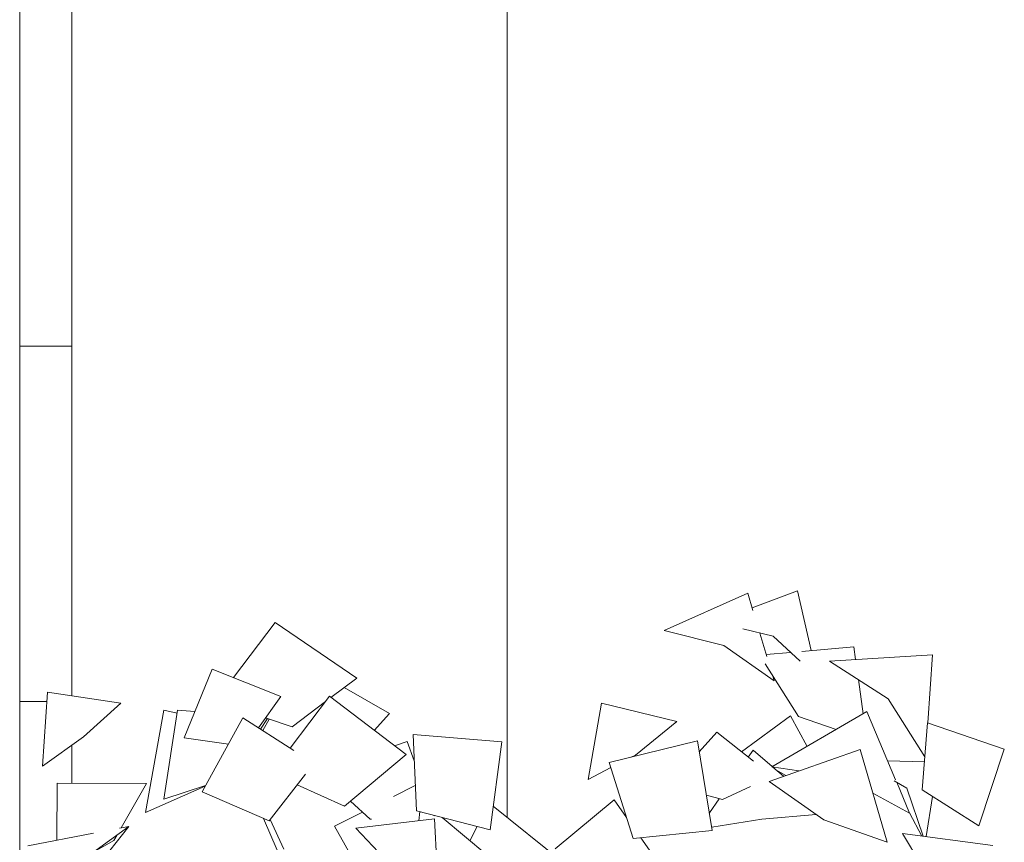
# Model space of a CAD drawing. Header units: millimetres. Extents: x -2624 to 101766, y -16 to 109490.
# Tile 16 of 151: x 98641 to 101468, y 39790 to 42152. Entities that reach past the tile are written whole.
import ezdxf

# ---------------------------------------------------------------- set-up
doc = ezdxf.new("R2010")
doc.units = ezdxf.units.MM
doc.header["$MEASUREMENT"] = 0
for name, color, linetype in [('L1', 7, 'Continuous'), ('Nouveau_VRD _ Voirie 3d.VRD', 7, 'Continuous'), ('Nouveau_VRD _ Végétation.VRD', 7, 'Continuous'), ('VRD _ Bordure.VRD', 7, 'Continuous')]:
    doc.layers.add(name, color=color, linetype=linetype)

# ---------------------------------------------------------------- blocks, each defined once
blk = doc.blocks.new('Élément de coupe_26')
at = {"layer": 'L1', "color": 7, "linetype": 'Continuous', "lineweight": 15}
blk.add_line((100041.3, 39861.6), (100041.3, 43345.1), dxfattribs=at)
blk = doc.blocks.new('Élément de coupe_32')
at = {"layer": 'VRD _ Bordure.VRD', "color": 7, "linetype": 'Continuous', "lineweight": 15}
for p, q in [((98791.3, 42235.1), (98791.3, 41235.1)), ((98791.3, 41235.1), (98791.3, 41215.1)), ((98668, 41215.1), (98641.3, 41215.1)), ((98671.6, 41215.1), (98668, 41215.1)), ((98678.3, 41215.1), (98671.6, 41215.1)), ((98686.7, 41215.1), (98678.3, 41215.1)), ((98791.3, 41215.1), (98686.7, 41215.1)), ((98791.3, 41215.1), (98791.3, 40215.1)), ((98791.3, 40215.1), (98791.3, 40210.9)), ((98668, 40195.1), (98641.3, 40195.1)), ((98671.6, 40195.1), (98668, 40195.1)), ((98678.3, 40195.1), (98671.6, 40195.1)), ((98686.7, 40195.1), (98678.3, 40195.1)), ((98719.5, 40195.1), (98686.7, 40195.1)), ((98791.3, 40069.7), (98791.3, 39959.8))]:
    blk.add_line(p, q, dxfattribs=at)
blk = doc.blocks.new('Élément de coupe_54')
at = {"layer": 'Nouveau_VRD _ Voirie 3d.VRD', "color": 251, "linetype": 'Continuous', "lineweight": 15, "true_color": 0x6a6a6a}
blk.add_line((98641.3, 39377.1), (98641.3, 44308.2), dxfattribs=at)
blk = doc.blocks.new('Élément de coupe_1479')
at = {"layer": 'Nouveau_VRD _ Végétation.VRD', "color": 7, "linetype": 'Continuous', "lineweight": 15}
for p, q in [((100744.4, 40463.4), (100874.3, 40512.1)), ((100874.3, 40512.1), (100913.7, 40340.7)), ((100492.1, 40398.4), (100731.7, 40505.5)), ((100731.7, 40505.5), (100746.7, 40455.7)), ((99375, 40421), (99254.9, 40263.3)), ((99375, 40421), (99609, 40262.1)), ((100492.1, 40398.4), (100663, 40355.2)), ((100717.2, 40403.6), (100804.3, 40381.8)), ((100766.1, 40391.3), (100786.4, 40323.8)), ((100881.9, 40310.8), (100804.3, 40381.8)), ((100807.4, 40254.1), (100663, 40355.2)), ((100887.3, 40338.4), (101035.9, 40351.7)), ((101035.9, 40351.7), (101041.2, 40314.9)), ((100784.8, 40329.2), (100854.9, 40335.5)), ((100966.7, 40310.3), (101261.8, 40328.7)), ((101261.8, 40328.7), (101248.4, 40133.2)), ((99193.9, 40287.6), (99113.9, 40090.8)), ((99193.9, 40287.6), (99391.3, 40209.1)), ((100782.2, 40302.8), (100877.7, 40152)), ((100966.7, 40310.3), (101135, 40202.6)), ((99609, 40262.1), (99535.1, 40206.3)), ((100802.4, 40270.9), (100807.4, 40254.1)), ((101049.3, 40257.4), (101063.2, 40159.7)), ((99572.5, 40234.5), (99703.2, 40160)), ((98706.8, 40008.9), (98721.3, 40221.6)), ((98721.3, 40221.6), (98932, 40189.6)), ((99391.3, 40209.1), (99326.9, 40119.1)), ((99530.7, 40209.6), (99418.4, 40060.8)), ((99530.7, 40209.6), (99750.6, 40042.3)), ((101240.1, 40036), (101135, 40202.6)), ((98932, 40189.6), (98824.1, 40093.3)), ((99519.1, 40194.2), (99423.7, 40122.2)), ((100273.2, 39971.1), (100312, 40190.2)), ((100312, 40190.2), (100527.9, 40136.8)), ((99002.1, 39876.1), (99055.5, 40169.4)), ((99055.5, 40169.4), (99093.1, 40161)), ((99055.6, 39914), (99094.5, 40170.1)), ((99094.5, 40170.1), (99144.3, 40165.5)), ((99281.9, 40147.8), (99165.2, 39935.3)), ((99281.9, 40147.8), (99428.4, 40054.4)), ((99352.4, 40146.1), (99333, 40115.2)), ((99357.9, 40144.2), (99339.3, 40111.2)), ((99346.7, 40146.8), (99351.8, 40146.3)), ((99347.5, 40147.8), (99423.7, 40122.2)), ((99703.2, 40160), (99659.4, 40111.7)), ((100713.8, 40050.1), (100854.1, 40153.3)), ((100800.4, 40006.7), (101073.6, 40165.7)), ((100854.1, 40153.3), (100902, 40065.9)), ((100985.6, 40114.5), (100877.7, 40152)), ((101073.6, 40165.7), (101156.3, 39970)), ((100527.9, 40136.8), (100409, 40041)), ((101248.3, 40133.2), (101232.1, 39940.8)), ((101468.4, 40058.1), (101248.3, 40133.2)), ((98706.8, 40008.9), (98824.1, 40093.3)), ((99113.9, 40090.8), (99240.5, 40072.4)), ((100025.8, 40079), (99771.2, 40099.8)), ((99771.2, 40099.8), (99780.2, 39881.2)), ((100592.5, 40050.4), (100642.6, 40106.4)), ((100642.6, 40106.4), (100748.1, 40023)), ((99717.6, 40067.4), (99754, 40079.8)), ((99754, 40079.8), (99774.3, 40024.3)), ((100025.8, 40079), (99991.9, 39825.8)), ((100587.4, 40081.5), (100334.1, 40019.3)), ((100587.4, 40081.5), (100630, 39824.1)), ((99750.6, 40042.3), (99574.2, 39893.8)), ((100396.8, 40034.7), (100409, 40041)), ((100733.1, 40034.9), (100747.4, 40055.3)), ((100747.4, 40055.3), (100802.2, 40007.8)), ((100792.8, 39965.3), (101054.3, 40057)), ((101054.3, 40057), (101131.8, 39791)), ((101468.4, 40058.1), (101395.2, 39837.4)), ((100273.2, 39971.1), (100338.6, 40004.8)), ((100334.1, 40019.3), (100402.7, 39801.3)), ((100800.4, 40006.7), (100878, 39995.2)), ((100804, 40006.2), (100834.4, 39979.9)), ((101133.2, 40024.6), (101238.9, 40021.3)), ((99462.3, 39986.4), (99357.8, 39851.6)), ((100817.3, 39994.7), (100819.1, 39994.8)), ((100840.8, 39982.1), (100819.1, 39994.8)), ((98747.6, 39796.1), (98749.3, 39959.8)), ((98749.3, 39959.8), (99005.8, 39959.7)), ((99005.8, 39959.7), (98932.8, 39831.7)), ((99002.1, 39876.1), (99174.1, 39951.4)), ((99055.6, 39914), (99175.2, 39953.4)), ((99438.3, 39955.5), (99574.2, 39893.8)), ((99714.8, 39921.8), (99777.2, 39953.2)), ((100739.6, 39950.5), (100659.3, 39913.2)), ((100792.8, 39965.3), (100950.3, 39854.7)), ((101152.5, 39966.8), (101188.8, 39946.2)), ((101159.3, 39962.9), (101196.6, 39874.5)), ((101235.4, 39808), (101188.8, 39946.2)), ((99165.2, 39935.3), (99357.8, 39851.6)), ((100613.2, 39925.6), (100659.3, 39913.2)), ((101196.6, 39874.5), (101090.7, 39931.9)), ((101395.2, 39837.4), (101232.1, 39940.8)), ((101262.5, 39921.5), (101244, 39806.9)), ((99591.6, 39908.4), (99647.3, 39857.2)), ((100200.4, 39733.1), (100001, 39894.2)), ((100348.1, 39912), (100178.9, 39771.6)), ((100348.1, 39912), (100383.7, 39861.6)), ((100621.6, 39874.9), (100650, 39915.7)), ((99545.5, 39836.5), (99625.8, 39877)), ((99991.9, 39825.8), (99780.2, 39881.2)), ((99790.7, 39878.5), (99786.9, 39852.2)), ((99831.5, 39867.8), (99832, 39866.3)), ((99982.3, 39754.1), (99854.3, 39861.8)), ((100927.7, 39870.6), (100772.1, 39856.6)), ((101195.9, 39874.9), (101231.6, 39808.5)), ((98954.8, 39836), (98782.2, 39711.1)), ((98881.6, 39744.4), (98954.8, 39836)), ((98927.9, 39830.8), (98954.8, 39836)), ((99380.8, 39767.7), (99341.2, 39858.8)), ((99399.7, 39771.1), (99360.8, 39855.5)), ((99663.2, 39628.4), (99545.5, 39836.5)), ((99606.7, 39831.2), (99831.9, 39857.4)), ((99651, 39856.6), (99647.3, 39857.2)), ((99831.9, 39857.4), (99839, 39723.9)), ((99954.4, 39835.6), (99933.6, 39795.1)), ((100628.4, 39833.7), (100772.1, 39856.6)), ((101131.8, 39791), (100950.3, 39854.7)), ((98665.1, 39780.2), (98852.9, 39816.4)), ((98921.4, 39811.8), (98912, 39795.4)), ((99606.7, 39831.2), (99713.9, 39717.5)), ((100630, 39824.1), (100402.7, 39801.3)), ((101175.9, 39815.9), (101435.8, 39781.5)), ((101175.9, 39815.9), (101268.1, 39662.8)), ((98854.4, 39763.3), (98912, 39795.4)), ((100424.7, 39803.5), (100474.9, 39732.5))]:
    blk.add_line(p, q, dxfattribs=at)

msp = doc.modelspace()

# ---------------------------------------------------------------- block references
at = {"layer": 'L1', "lineweight": 0}
msp.add_blockref('Élément de coupe_26', (0, 0), dxfattribs=at)
at = {"layer": 'Nouveau_VRD _ Voirie 3d.VRD', "lineweight": 0}
msp.add_blockref('Élément de coupe_54', (0, 0), dxfattribs=at)
at = {"layer": 'Nouveau_VRD _ Végétation.VRD', "lineweight": 0}
msp.add_blockref('Élément de coupe_1479', (0, 0), dxfattribs=at)
at = {"layer": 'VRD _ Bordure.VRD', "lineweight": 0}
msp.add_blockref('Élément de coupe_32', (0, 0), dxfattribs=at)

doc.saveas('drawing.dxf')
